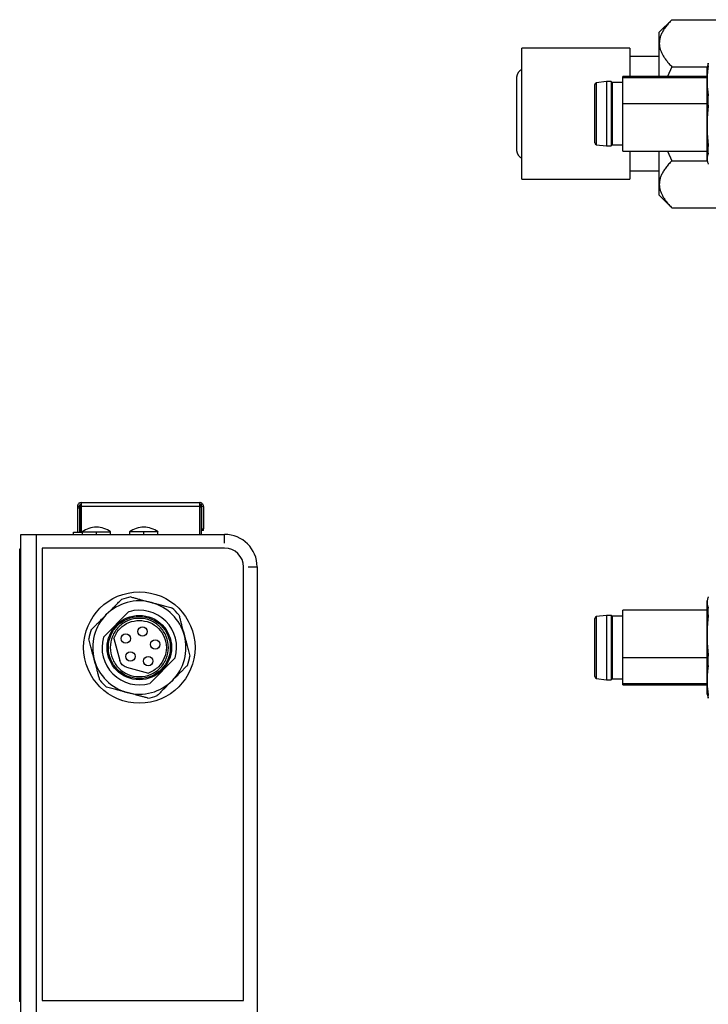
# Model space of a CAD drawing. Header units: millimetres. Extents: x 72 to 413, y 44 to 265.
# Tile 9 of 43: x 72 to 146, y 125 to 231. Entities that reach past the tile are written whole.
import ezdxf

# ---------------------------------------------------------------- set-up
doc = ezdxf.new("R2010")
doc.units = ezdxf.units.MM

msp = doc.modelspace()

# ---------------------------------------------------------------- linework, layer by layer
at = {"color": 7, "linetype": 'Continuous', "lineweight": 25}
for p, q in [((141.7, 230.85), (140.35, 229.5)), ((141.7, 230.85), (146.62, 230.85)), ((140.35, 228.33), (140.35, 229.5)), ((140.35, 224.77), (140.35, 228.33)), ((137.18, 227.8), (125.62, 227.8)), ((125.62, 217.25), (125.62, 227.8)), ((137.18, 227.8), (137.18, 224.77)), ((140.35, 226.89), (137.18, 226.89)), ((145.52, 225.95), (145.47, 225.77)), ((145.61, 226.19), (145.55, 225.95)), ((145.61, 225.92), (145.61, 226.19)), ((141.7, 225.81), (141.24, 224.77)), ((141.7, 225.81), (145.48, 225.81)), ((125.06, 224.69), (125.06, 216.84)), ((134.68, 224.22), (133.6, 224.09)), ((133.6, 224.09), (133.6, 217.45)), ((135.18, 224.22), (134.68, 224.22)), ((134.68, 224.22), (134.68, 217.32)), ((135.3, 224.12), (135.18, 224.22)), ((135.18, 224.22), (135.18, 223.21)), ((136.43, 224.12), (135.3, 224.12)), ((135.3, 224.12), (135.3, 217.42)), ((145.47, 224.77), (136.43, 224.77)), ((136.43, 224.61), (136.43, 224.77)), ((145.47, 224.61), (136.43, 224.61)), ((136.43, 221.87), (136.43, 224.61)), ((135.18, 223.21), (135.18, 217.32)), ((136.43, 221.87), (145.47, 221.87)), ((136.43, 216.77), (136.43, 221.87)), ((145.61, 221.69), (145.61, 222.68)), ((133.6, 217.45), (134.68, 217.32)), ((125.62, 213.74), (125.62, 217.25)), ((134.68, 217.32), (135.18, 217.32)), ((135.18, 217.32), (135.3, 217.42)), ((135.3, 217.42), (136.43, 217.42)), ((136.43, 216.77), (145.47, 216.77)), ((137.18, 216.77), (137.18, 213.74)), ((140.35, 213.21), (140.35, 216.77)), ((141.24, 216.77), (141.7, 215.73)), ((145.61, 216.53), (145.61, 217.26)), ((141.7, 215.73), (145.47, 215.73)), ((145.47, 215.77), (145.52, 215.58)), ((137.18, 214.65), (140.35, 214.65)), ((125.62, 213.74), (137.18, 213.74)), ((140.35, 212.04), (140.35, 213.21)), ((140.35, 212.04), (141.7, 210.69)), ((141.7, 210.69), (146.62, 210.69)), ((78.18, 178.68), (77.98, 178.68)), ((77.98, 178.68), (77.98, 178.48)), ((78.18, 178.48), (77.98, 178.48)), ((77.98, 178.48), (77.98, 175.91)), ((78.18, 178.48), (78.18, 178.68)), ((78.18, 178.48), (78.18, 175.91)), ((78.23, 178.63), (78.33, 178.73)), ((78.23, 178.63), (78.23, 175.91)), ((78.38, 178.68), (78.33, 178.73)), ((78.38, 179.08), (91.08, 179.08)), ((78.38, 179.08), (78.38, 178.7)), ((78.38, 178.7), (78.38, 178.68)), ((91.08, 178.68), (78.38, 178.68)), ((78.38, 178.68), (78.38, 175.91)), ((91.08, 178.7), (91.08, 179.08)), ((91.08, 178.78), (91.23, 178.63)), ((91.08, 178.68), (91.08, 178.7)), ((91.08, 175.67), (91.08, 178.68)), ((91.08, 178.63), (91.23, 178.63)), ((91.22, 178.82), (91.36, 178.96)), ((91.23, 178.63), (91.23, 175.67)), ((91.48, 178.68), (91.28, 178.68)), ((91.28, 178.68), (91.28, 176.28)), ((91.48, 178.68), (91.48, 176.28)), ((71.91, 175.67), (73.6, 175.67)), ((71.91, 119.92), (71.91, 175.67)), ((73.6, 119.92), (73.6, 175.67)), ((73.6, 175.67), (93.75, 175.67)), ((77.56, 175.91), (78.48, 175.91)), ((77.56, 175.67), (77.56, 175.91)), ((78.48, 175.94), (78.48, 175.67)), ((78.48, 175.94), (80.01, 175.94)), ((80.01, 175.94), (81.53, 175.94)), ((80.01, 175.67), (80.01, 175.94)), ((81.53, 175.67), (81.53, 175.94)), ((83.56, 175.94), (83.56, 175.67)), ((85.09, 175.94), (83.56, 175.94)), ((86.61, 175.94), (85.09, 175.94)), ((85.09, 175.67), (85.09, 175.94)), ((86.61, 175.67), (86.61, 175.94)), ((91.28, 176.28), (91.48, 176.28)), ((91.28, 176.28), (91.28, 176.08)), ((91.48, 176.08), (91.28, 176.08)), ((91.48, 176.08), (91.48, 176.28)), ((93.75, 174.72), (93.75, 175.67)), ((93.75, 174.21), (74.2, 174.21)), ((74.2, 174.21), (74.2, 125.7)), ((71.91, 174.1), (71.78, 174.1)), ((71.78, 174.1), (71.78, 125.59)), ((95.79, 125.7), (95.79, 172.18)), ((96.29, 172.18), (97.25, 172.18)), ((97.25, 172.18), (97.25, 119.92)), ((145.52, 168.73), (145.47, 168.54)), ((83.5, 167.39), (80.77, 164.65)), ((134.68, 166.99), (133.6, 166.86)), ((133.6, 166.86), (133.6, 161.2)), ((135.18, 166.99), (134.68, 166.99)), ((134.68, 166.99), (134.68, 161.1)), ((135.3, 166.89), (135.18, 166.99)), ((135.18, 166.99), (135.18, 160.09)), ((136.43, 166.89), (135.3, 166.89)), ((135.3, 166.89), (135.3, 161.17)), ((145.47, 167.54), (136.43, 167.54)), ((136.43, 162.44), (136.43, 167.54)), ((145.61, 167.05), (145.61, 167.78)), ((97.25, 165.75), (97.25, 165.75)), ((81.88, 164.52), (82.51, 162.15)), ((97.25, 163.52), (97.25, 163.52)), ((145.61, 161.63), (145.61, 162.62)), ((85.72, 159.7), (88.45, 162.44)), ((145.47, 162.44), (136.43, 162.44)), ((136.43, 159.7), (136.43, 162.44)), ((83.22, 161.45), (85.59, 160.81)), ((133.6, 161.2), (133.6, 160.22)), ((134.68, 161.1), (134.68, 160.09)), ((135.3, 161.17), (135.3, 160.19)), ((133.6, 160.22), (134.68, 160.09)), ((134.68, 160.09), (135.18, 160.09)), ((135.18, 160.09), (135.3, 160.19)), ((135.3, 160.19), (136.43, 160.19)), ((136.43, 159.7), (145.47, 159.7)), ((136.43, 159.54), (136.43, 159.7)), ((136.43, 159.54), (145.47, 159.54)), ((145.47, 158.54), (145.52, 158.36)), ((145.55, 158.37), (145.61, 158.12)), ((145.61, 158.12), (145.61, 158.39)), ((97.25, 132.46), (97.25, 132.46)), ((97.25, 132.1), (97.25, 132.1)), ((97.25, 127.98), (97.25, 127.98)), ((97.25, 127.17), (97.25, 127.17)), ((74.2, 125.7), (95.79, 125.7)), ((71.91, 125.59), (71.78, 125.59))]:
    msp.add_line(p, q, dxfattribs=at)
for centre, radius in [((84.61, 163.54), 5.97), ((84.61, 163.54), 3.45), ((84.61, 163.54), 3.32), ((84.95, 165.26), 0.5), ((83.16, 164.5), 0.5), ((86.32, 163.88), 0.5), ((83.66, 162.59), 0.5), ((85.56, 162.09), 0.5)]:
    msp.add_circle(centre, radius, dxfattribs=at)
for centre, radius, start, end in [((125.95, 224.69), 0.889, 111.8037, 180), ((133.63, 223.89), 0.2, 96.8428, 180), ((133.63, 217.65), 0.2, 180, 263.1572), ((125.95, 216.84), 0.889, 180, 248.1963), ((91.08, 178.68), 0.2, 0, 45), ((91.08, 178.68), 0.4, 0, 45), ((80.01, 173.91), 2.54, 90, 126.8699), ((80.01, 173.91), 2.54, 53.1301, 90), ((85.09, 173.91), 2.54, 90, 126.8699), ((85.09, 173.91), 2.54, 53.1301, 90), ((93.75, 172.18), 3.49, 0, 90), ((93.75, 172.18), 2.03, 0, 90), ((84.61, 163.54), 5.5, 99.62, 110.38), ((84.61, 163.54), 4, 343.955, 106.045), ((84.61, 163.54), 5.5, 39.62, 50.38), ((133.63, 166.67), 0.2, 96.8428, 180), ((84.61, 163.54), 5.5, 159.62, 170.38), ((84.61, 163.54), 4, 163.955, 286.045), ((84.61, 163.54), 5.5, 339.62, 350.38), ((84.61, 163.54), 5.5, 219.62, 230.38), ((133.63, 160.42), 0.2, 180, 263.1572), ((84.61, 163.54), 5.5, 279.62, 290.38)]:
    msp.add_arc(centre, radius, start, end, dxfattribs=at)
for points, knots in [([(141.7, 230.85), (141.64, 230.79), (141.52, 230.66), (141.35, 230.47), (141.19, 230.28), (141.04, 230.1), (140.91, 229.91), (140.79, 229.73), (140.69, 229.55), (140.6, 229.37), (140.52, 229.19), (140.46, 229.01), (140.41, 228.84), (140.38, 228.67), (140.36, 228.5), (140.36, 228.39), (140.35, 228.33)], [0, 0, 0, 0, 0.081051, 0.160355, 0.23797, 0.313952, 0.388366, 0.461279, 0.532761, 0.602888, 0.671741, 0.739403, 0.805964, 0.871518, 0.936163, 1, 1, 1, 1]), ([(140.35, 228.33), (140.35, 228.28), (140.36, 228.18), (140.37, 228.03), (140.4, 227.88), (140.44, 227.73), (140.48, 227.58), (140.54, 227.43), (140.61, 227.27), (140.69, 227.11), (140.78, 226.96), (140.88, 226.8), (140.99, 226.64), (141.11, 226.47), (141.25, 226.31), (141.39, 226.14), (141.54, 225.98), (141.65, 225.87), (141.7, 225.81)], [0, 0, 0, 0, 0.055816, 0.11224, 0.169341, 0.227185, 0.285838, 0.345359, 0.405808, 0.467241, 0.529711, 0.593269, 0.657963, 0.72384, 0.790942, 0.859311, 0.928984, 1, 1, 1, 1]), ([(145.61, 225.92), (145.59, 225.83), (145.57, 225.65), (145.53, 225.38), (145.5, 225.07), (145.48, 224.71), (145.48, 224.44), (145.47, 224.3)], [0, 0, 0, 0, 0.16888, 0.335114, 0.499996, 0.750767, 1, 1, 1, 1]), ([(145.47, 224.3), (145.47, 224.77), (145.47, 225.14), (145.47, 225.64), (145.47, 225.77), (145.47, 225.77)], [0, 0, 0, 0, 0.5, 0.5, 1, 1, 1, 1]), ([(133.43, 222.98), (133.43, 223.27), (133.43, 223.5), (133.43, 223.81), (133.43, 223.89), (133.43, 223.89)], [0, 0, 0, 0, 0.5, 0.5, 1, 1, 1, 1]), ([(145.47, 224.3), (145.47, 224.21), (145.48, 224.03), (145.49, 223.76), (145.51, 223.45), (145.55, 223.09), (145.59, 222.82), (145.61, 222.68)], [0, 0, 0, 0, 0.16631, 0.332341, 0.500013, 0.747755, 1, 1, 1, 1]), ([(145.47, 219.48), (145.47, 220.32), (145.47, 221.22), (145.47, 222.91), (145.47, 223.69), (145.47, 224.3)], [0, 0, 0, 0, 0.5, 0.5, 1, 1, 1, 1]), ([(133.43, 217.65), (133.43, 217.65), (133.43, 217.83), (133.43, 218.51), (133.43, 219.01), (133.43, 220.14), (133.43, 220.78), (133.43, 221.98), (133.43, 222.54), (133.43, 222.98)], [0, 0, 0, 0, 0.25, 0.25, 0.5, 0.5, 0.75, 0.75, 1, 1, 1, 1]), ([(145.61, 221.69), (145.59, 221.56), (145.57, 221.32), (145.53, 220.95), (145.5, 220.52), (145.48, 220.03), (145.48, 219.66), (145.47, 219.48)], [0, 0, 0, 0, 0.168881, 0.335115, 0.499996, 0.750768, 1, 1, 1, 1]), ([(145.47, 219.48), (145.47, 219.35), (145.48, 219.11), (145.49, 218.74), (145.51, 218.31), (145.55, 217.81), (145.59, 217.45), (145.61, 217.26)], [0, 0, 0, 0, 0.16631, 0.332341, 0.500013, 0.747755, 1, 1, 1, 1]), ([(145.47, 215.94), (145.47, 216.17), (145.47, 216.62), (145.47, 217.85), (145.47, 218.63), (145.47, 219.48)], [0, 0, 0, 0, 0.5, 0.5, 1, 1, 1, 1]), ([(145.61, 216.53), (145.59, 216.5), (145.57, 216.43), (145.53, 216.33), (145.5, 216.22), (145.48, 216.09), (145.48, 215.99), (145.47, 215.94)], [0, 0, 0, 0, 0.168881, 0.335115, 0.499996, 0.750768, 1, 1, 1, 1]), ([(141.7, 215.73), (141.64, 215.66), (141.52, 215.54), (141.35, 215.35), (141.19, 215.16), (141.04, 214.97), (140.91, 214.79), (140.79, 214.61), (140.69, 214.42), (140.6, 214.24), (140.52, 214.07), (140.46, 213.89), (140.41, 213.72), (140.38, 213.55), (140.36, 213.38), (140.36, 213.26), (140.35, 213.21)], [0, 0, 0, 0, 0.081051, 0.160355, 0.23797, 0.313952, 0.388366, 0.461279, 0.532761, 0.602888, 0.671741, 0.739403, 0.805964, 0.871518, 0.936163, 1, 1, 1, 1]), ([(145.47, 215.94), (145.47, 215.91), (145.48, 215.84), (145.49, 215.74), (145.51, 215.63), (145.55, 215.49), (145.59, 215.4), (145.61, 215.35)], [0, 0, 0, 0, 0.16631, 0.332341, 0.500013, 0.747755, 1, 1, 1, 1]), ([(140.35, 213.21), (140.35, 213.16), (140.36, 213.06), (140.37, 212.91), (140.4, 212.76), (140.44, 212.61), (140.48, 212.46), (140.54, 212.3), (140.61, 212.15), (140.69, 211.99), (140.78, 211.83), (140.88, 211.67), (140.99, 211.51), (141.11, 211.35), (141.25, 211.19), (141.39, 211.02), (141.54, 210.85), (141.65, 210.74), (141.7, 210.69)], [0, 0, 0, 0, 0.055816, 0.11224, 0.169341, 0.227185, 0.285838, 0.345359, 0.405808, 0.467241, 0.529711, 0.593269, 0.657963, 0.72384, 0.790942, 0.859311, 0.928984, 1, 1, 1, 1]), ([(78.38, 179.08), (78.38, 179.08), (78.33, 179.08), (78.19, 179.04), (78.09, 178.97), (78.02, 178.87), (77.99, 178.77), (77.98, 178.72), (77.98, 178.7)], [0, 0, 0, 0, 0.25, 0.3749998, 0.4999996, 0.6249994, 0.7499992, 0.875, 0.875, 0.875, 0.875]), ([(78.38, 178.88), (78.38, 178.88), (78.38, 178.88), (78.37, 178.88), (78.36, 178.88), (78.35, 178.88), (78.33, 178.87), (78.32, 178.87), (78.3, 178.86), (78.28, 178.85), (78.27, 178.84), (78.25, 178.83), (78.24, 178.82), (78.23, 178.81), (78.21, 178.79), (78.2, 178.78), (78.2, 178.76), (78.19, 178.74), (78.18, 178.73), (78.18, 178.71), (78.18, 178.7), (78.18, 178.69), (78.18, 178.68), (78.18, 178.68), (78.18, 178.68)], [0, 0, 0, 0, 0.06033, 0.121119, 0.17864, 0.23004, 0.279847, 0.322481, 0.361968, 0.401355, 0.435656, 0.468191, 0.499615, 0.529933, 0.561394, 0.597786, 0.636324, 0.67451, 0.719612, 0.768273, 0.81882, 0.878776, 0.939047, 1, 1, 1, 1]), ([(91.36, 178.96), (91.35, 178.97), (91.34, 178.99), (91.31, 179.01), (91.28, 179.03), (91.25, 179.04), (91.22, 179.05), (91.2, 179.06), (91.17, 179.07), (91.15, 179.07), (91.13, 179.08), (91.11, 179.08), (91.1, 179.08), (91.09, 179.08), (91.08, 179.08), (91.08, 179.08), (91.08, 179.08), (91.08, 179.08)], [0, 0, 0, 0, 0.083518, 0.167584, 0.251917, 0.335083, 0.415846, 0.493426, 0.567402, 0.637474, 0.703292, 0.764616, 0.821739, 0.874907, 0.924369, 0.970547, 1, 1, 1, 1]), ([(91.22, 178.82), (91.22, 178.82), (91.21, 178.83), (91.2, 178.84), (91.19, 178.85), (91.18, 178.85), (91.17, 178.86), (91.15, 178.87), (91.14, 178.87), (91.13, 178.87), (91.12, 178.88), (91.11, 178.88), (91.1, 178.88), (91.09, 178.88), (91.08, 178.88), (91.08, 178.88), (91.08, 178.88), (91.08, 178.88)], [0, 0, 0, 0, 0.046186, 0.093882, 0.143652, 0.195629, 0.250261, 0.308117, 0.36963, 0.435501, 0.506748, 0.583989, 0.667106, 0.75478, 0.845315, 0.937338, 1, 1, 1, 1]), ([(83.69, 168.97), (83.82, 168.93), (84.06, 168.87), (84.43, 168.77), (84.86, 168.65), (85.35, 168.52), (85.72, 168.42), (85.9, 168.37)], [0, 0, 0, 0, 0.168881, 0.335115, 0.499996, 0.750768, 1, 1, 1, 1]), ([(145.61, 168.97), (145.59, 168.93), (145.57, 168.87), (145.53, 168.77), (145.5, 168.65), (145.48, 168.52), (145.48, 168.42), (145.47, 168.37)], [0, 0, 0, 0, 0.168881, 0.335115, 0.499996, 0.750768, 1, 1, 1, 1]), ([(81.07, 167.08), (81.16, 167.17), (81.34, 167.35), (81.62, 167.62), (81.93, 167.93), (82.29, 168.29), (82.56, 168.56), (82.69, 168.7)], [0, 0, 0, 0, 0.16631, 0.332341, 0.500013, 0.747755, 1, 1, 1, 1]), ([(85.9, 168.37), (85.06, 168.6), (84.16, 168.6), (82.47, 168.15), (81.69, 167.7), (81.07, 167.08)], [0, 0, 0, 0, 0.5, 0.5, 1, 1, 1, 1]), ([(89.44, 164.84), (89.21, 165.68), (88.76, 166.46), (87.53, 167.7), (86.75, 168.15), (85.9, 168.37)], [0, 0, 0, 0, 0.5, 0.5, 1, 1, 1, 1]), ([(85.9, 168.37), (86.03, 168.34), (86.27, 168.27), (86.64, 168.18), (87.07, 168.06), (87.56, 167.93), (87.93, 167.83), (88.12, 167.78)], [0, 0, 0, 0, 0.16631, 0.332341, 0.500013, 0.747755, 1, 1, 1, 1]), ([(145.47, 168.37), (145.47, 168.34), (145.48, 168.27), (145.49, 168.18), (145.51, 168.06), (145.55, 167.93), (145.59, 167.83), (145.61, 167.78)], [0, 0, 0, 0, 0.16631, 0.332341, 0.500013, 0.747755, 1, 1, 1, 1]), ([(145.47, 164.84), (145.47, 165.68), (145.47, 166.46), (145.47, 167.7), (145.47, 168.15), (145.47, 168.37)], [0, 0, 0, 0, 0.5, 0.5, 1, 1, 1, 1]), ([(79.45, 165.46), (79.55, 165.55), (79.73, 165.73), (80, 166), (80.31, 166.31), (80.67, 166.67), (80.94, 166.94), (81.07, 167.08)], [0, 0, 0, 0, 0.16888, 0.335114, 0.499996, 0.750767, 1, 1, 1, 1]), ([(81.07, 167.08), (80.46, 166.46), (80.01, 165.68), (79.55, 163.99), (79.55, 163.09), (79.78, 162.25)], [0, 0, 0, 0, 0.5, 0.5, 1, 1, 1, 1]), ([(88.85, 167.05), (88.88, 166.93), (88.95, 166.68), (89.04, 166.31), (89.16, 165.88), (89.29, 165.39), (89.39, 165.02), (89.44, 164.84)], [0, 0, 0, 0, 0.168881, 0.335115, 0.499996, 0.750768, 1, 1, 1, 1]), ([(145.61, 167.05), (145.59, 166.93), (145.57, 166.68), (145.53, 166.31), (145.5, 165.88), (145.48, 165.39), (145.48, 165.02), (145.47, 164.84)], [0, 0, 0, 0, 0.168881, 0.335115, 0.499996, 0.750768, 1, 1, 1, 1]), ([(82.4, 165.75), (82.11, 165.46), (81.88, 165.12), (81.57, 164.36), (81.49, 163.95), (81.49, 163.14), (81.57, 162.73), (81.88, 161.97), (82.11, 161.62), (82.69, 161.05), (83.04, 160.82), (83.79, 160.5), (84.2, 160.42), (85.02, 160.42), (85.43, 160.5), (86.18, 160.82), (86.53, 161.05), (86.82, 161.34)], [0, 0, 0, 0, 0.125, 0.125, 0.25, 0.25, 0.375, 0.375, 0.5, 0.5, 0.625, 0.625, 0.75, 0.75, 0.875, 0.875, 1, 1, 1, 1]), ([(86.82, 161.34), (87.11, 161.62), (87.34, 161.97), (87.65, 162.73), (87.73, 163.14), (87.73, 163.95), (87.65, 164.36), (87.34, 165.12), (87.11, 165.46), (86.53, 166.04), (86.18, 166.27), (85.43, 166.59), (85.02, 166.67), (84.2, 166.67), (83.79, 166.59), (83.04, 166.27), (82.69, 166.04), (82.4, 165.75)], [0, 0, 0, 0, 0.125, 0.125, 0.25, 0.25, 0.375, 0.375, 0.5, 0.5, 0.625, 0.625, 0.75, 0.75, 0.875, 0.875, 1, 1, 1, 1]), ([(82.56, 165.59), (82.83, 165.86), (83.15, 166.08), (83.85, 166.37), (84.23, 166.44), (84.99, 166.44), (85.37, 166.37), (86.07, 166.08), (86.39, 165.86), (86.93, 165.33), (87.14, 165), (87.43, 164.3), (87.51, 163.92), (87.51, 163.16), (87.43, 162.78), (87.14, 162.08), (86.93, 161.76), (86.66, 161.49)], [0, 0, 0, 0, 0.125, 0.125, 0.25, 0.25, 0.375, 0.375, 0.5, 0.5, 0.625, 0.625, 0.75, 0.75, 0.875, 0.875, 1, 1, 1, 1]), ([(133.43, 161.34), (133.43, 161.77), (133.43, 162.33), (133.43, 163.54), (133.43, 164.17), (133.43, 165.31), (133.43, 165.8), (133.43, 166.48), (133.43, 166.67), (133.43, 166.67)], [0, 0, 0, 0, 0.25, 0.25, 0.5, 0.5, 0.75, 0.75, 1, 1, 1, 1]), ([(88.15, 160.01), (88.76, 160.63), (89.21, 161.41), (89.67, 163.09), (89.67, 163.99), (89.44, 164.84)], [0, 0, 0, 0, 0.5, 0.5, 1, 1, 1, 1]), ([(89.44, 164.84), (89.47, 164.71), (89.54, 164.47), (89.64, 164.1), (89.75, 163.67), (89.88, 163.18), (89.98, 162.81), (90.03, 162.62)], [0, 0, 0, 0, 0.16631, 0.332341, 0.500013, 0.747755, 1, 1, 1, 1]), ([(145.47, 164.84), (145.47, 164.71), (145.48, 164.47), (145.49, 164.1), (145.51, 163.67), (145.55, 163.18), (145.59, 162.81), (145.61, 162.62)], [0, 0, 0, 0, 0.16631, 0.332341, 0.500013, 0.747755, 1, 1, 1, 1]), ([(145.47, 160.01), (145.47, 160.63), (145.47, 161.41), (145.47, 163.09), (145.47, 163.99), (145.47, 164.84)], [0, 0, 0, 0, 0.5, 0.5, 1, 1, 1, 1]), ([(79.78, 162.25), (79.75, 162.37), (79.68, 162.62), (79.58, 162.99), (79.47, 163.42), (79.34, 163.91), (79.24, 164.28), (79.19, 164.46)], [0, 0, 0, 0, 0.16631, 0.332341, 0.500013, 0.747755, 1, 1, 1, 1]), ([(79.78, 162.25), (80.01, 161.41), (80.46, 160.63), (81.69, 159.39), (82.47, 158.94), (83.32, 158.71)], [0, 0, 0, 0, 0.5, 0.5, 1, 1, 1, 1]), ([(80.37, 160.04), (80.34, 160.16), (80.27, 160.41), (80.18, 160.78), (80.06, 161.2), (79.93, 161.7), (79.83, 162.07), (79.78, 162.25)], [0, 0, 0, 0, 0.16888, 0.335114, 0.499996, 0.750767, 1, 1, 1, 1]), ([(83.22, 161.45), (83.05, 161.49), (82.9, 161.58), (82.65, 161.83), (82.56, 161.99), (82.51, 162.15)], [0, 0, 0, 0, 0.5, 0.5, 1, 1, 1, 1]), ([(89.77, 161.63), (89.68, 161.54), (89.49, 161.36), (89.23, 161.09), (88.91, 160.77), (88.55, 160.41), (88.28, 160.14), (88.15, 160.01)], [0, 0, 0, 0, 0.1688804, 0.3351141, 0.4999959, 0.7507672, 1, 1, 1, 1]), ([(145.61, 161.63), (145.59, 161.54), (145.57, 161.36), (145.53, 161.09), (145.5, 160.77), (145.48, 160.41), (145.48, 160.14), (145.47, 160.01)], [0, 0, 0, 0, 0.1688804, 0.3351141, 0.4999959, 0.7507672, 1, 1, 1, 1]), ([(133.43, 160.42), (133.43, 160.42), (133.43, 160.5), (133.43, 160.82), (133.43, 161.05), (133.43, 161.34)], [0, 0, 0, 0, 0.5, 0.5, 1, 1, 1, 1]), ([(83.32, 158.71), (84.16, 158.49), (85.06, 158.49), (86.75, 158.94), (87.53, 159.39), (88.15, 160.01)], [0, 0, 0, 0, 0.5, 0.5, 1, 1, 1, 1]), ([(88.15, 160.01), (88.06, 159.92), (87.88, 159.74), (87.61, 159.47), (87.29, 159.15), (86.93, 158.79), (86.66, 158.52), (86.53, 158.39)], [0, 0, 0, 0, 0.16631, 0.332341, 0.500013, 0.747755, 1, 1, 1, 1]), ([(145.47, 160.01), (145.47, 159.92), (145.48, 159.74), (145.49, 159.47), (145.51, 159.15), (145.55, 158.79), (145.59, 158.52), (145.61, 158.39)], [0, 0, 0, 0, 0.16631, 0.332341, 0.500013, 0.747755, 1, 1, 1, 1]), ([(145.47, 158.54), (145.47, 158.54), (145.47, 158.67), (145.47, 159.17), (145.47, 159.55), (145.47, 160.01)], [0, 0, 0, 0, 0.5, 0.5, 1, 1, 1, 1]), ([(83.32, 158.71), (83.19, 158.75), (82.95, 158.81), (82.58, 158.91), (82.15, 159.03), (81.66, 159.16), (81.29, 159.26), (81.1, 159.31)], [0, 0, 0, 0, 0.16631, 0.332341, 0.500013, 0.747755, 1, 1, 1, 1]), ([(85.53, 158.12), (85.41, 158.15), (85.16, 158.22), (84.79, 158.32), (84.36, 158.43), (83.87, 158.57), (83.5, 158.66), (83.32, 158.71)], [0, 0, 0, 0, 0.168881, 0.335115, 0.499996, 0.750768, 1, 1, 1, 1])]:
    msp.add_open_spline(points, degree=3, knots=knots, dxfattribs=at)
for points in [[(145.47, 215.77), (145.47, 215.77), (145.47, 215.83), (145.47, 215.94)], [(145.47, 168.37), (145.47, 168.49), (145.47, 168.54), (145.47, 168.54)], [(81.88, 164.52), (82.02, 164.92), (82.26, 165.29), (82.56, 165.59)], [(86.66, 161.49), (86.36, 161.19), (85.99, 160.96), (85.59, 160.81)]]:
    msp.add_open_spline(points, degree=3, dxfattribs=at)

doc.saveas('drawing.dxf')
